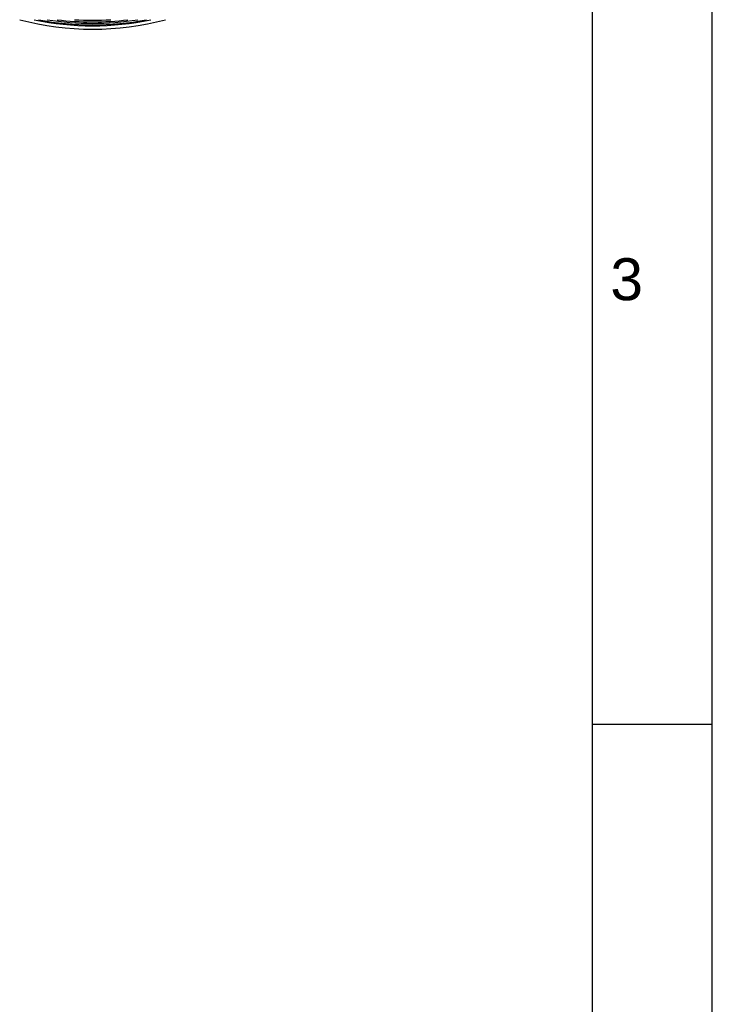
# Model space of a CAD drawing. Header units: millimetres. Extents: x 0 to 420, y 0 to 297.
# Tile 22 of 35: x 362 to 420, y 125 to 207. Entities that reach past the tile are written whole.
import ezdxf

# ---------------------------------------------------------------- set-up
doc = ezdxf.new("R2010")
doc.units = ezdxf.units.MM
doc.header["$LTSCALE"] = 23.1
doc.layers.get('0').update_dxf_attribs({"linetype": 'CONTINUOUS'})
doc.layers.add('AXES_REF', color=7, linetype='CONTINUOUS')
doc.styles.add('TEXTSTYLE_2', font='arial.ttf')

# ---------------------------------------------------------------- blocks, each defined once
blk = doc.blocks.new('MARGEA3_BL0', base_point=(210.000078, 148.5))
at = {"color": 7, "linetype": 'Continuous'}
for p, q in [((420, 0), (420, 296.999914)), ((420.000078, 0.000001), (420.000078, 297.000001)), ((410.000078, 10.000001), (410.000078, 287.000001)), ((420.000078, 148.500001), (410.000078, 148.500001))]:
    blk.add_line(p, q, dxfattribs=at)
at = {"color": 7, "linetype": 'Continuous', "style": 'TEXTSTYLE_2', "oblique": 0.00001872}
blk.add_text('3', height=3.5, dxfattribs=at).set_placement((411.500078, 183.875001))

msp = doc.modelspace()

# ---------------------------------------------------------------- linework, layer by layer
at = {"color": 7, "linetype": 'Continuous'}
msp.add_line((420, 0), (420, 297), dxfattribs=at)
for radius, start, end in [(23.39, 258.86916, 281.13084), (23.14, 262.65392, 277.34608), (23, 266.22365, 273.77633)]:
    msp.add_arc((368.315, 230.211), radius, start, end, dxfattribs=at)
at = {"color": 9, "linetype": 'Continuous'}
msp.add_arc((368.315, 230.211), 23.258, 260.67177, 279.32823, dxfattribs=at)
at = {"layer": 'AXES_REF', "color": 7, "linetype": 'Continuous'}
msp.add_arc((368.315, 230.211), 23.74, 255.17809, 284.82191, dxfattribs=at)
at = {"layer": 'AXES_REF', "color": 9, "linetype": 'Continuous'}
msp.add_arc((368.315, 230.211), 23.458, 258.05954, 281.94046, dxfattribs=at)

# ---------------------------------------------------------------- block references
at = {"color": 7, "linetype": 'Continuous'}
msp.add_blockref('MARGEA3_BL0', (210, 148.5), dxfattribs=at)

doc.saveas('drawing.dxf')
